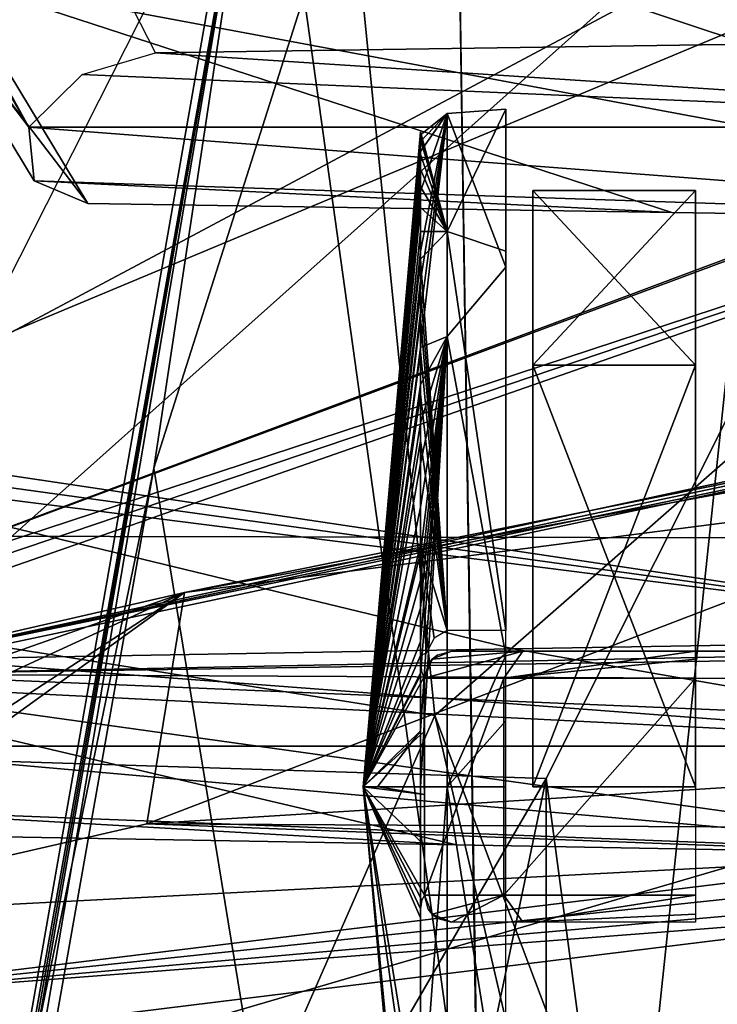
# Model space of a CAD drawing. Header units: millimetres. Extents: x -4274 to 4951, y -4805 to 4805.
# Tile 116 of 225: x -3923 to -3597, y 736 to 1198. Entities that reach past the tile are written whole.
import ezdxf

# ---------------------------------------------------------------- set-up
doc = ezdxf.new("R2010")
doc.units = ezdxf.units.MM
doc.header["$LTSCALE"] = 41.718519
for name, color, linetype in [('100', 7, 'CONTINUOUS'), ('1039', 7, 'CONTINUOUS'), ('104', 7, 'CONTINUOUS'), ('105', 7, 'CONTINUOUS'), ('1142', 7, 'CONTINUOUS'), ('1179', 7, 'CONTINUOUS'), ('1218', 7, 'CONTINUOUS'), ('126', 7, 'CONTINUOUS'), ('1277', 7, 'CONTINUOUS'), ('1305', 7, 'CONTINUOUS'), ('131', 7, 'CONTINUOUS'), ('132', 7, 'CONTINUOUS'), ('1385', 7, 'CONTINUOUS'), ('1388', 7, 'CONTINUOUS'), ('1405', 7, 'CONTINUOUS'), ('1459', 7, 'CONTINUOUS'), ('1504', 7, 'CONTINUOUS'), ('1526', 7, 'CONTINUOUS'), ('1536', 7, 'CONTINUOUS'), ('1738', 7, 'CONTINUOUS'), ('1739', 7, 'CONTINUOUS'), ('1740', 7, 'CONTINUOUS'), ('1741', 7, 'CONTINUOUS'), ('1742', 7, 'CONTINUOUS'), ('1743', 7, 'CONTINUOUS'), ('1744', 7, 'CONTINUOUS'), ('1745', 7, 'CONTINUOUS'), ('1746', 7, 'CONTINUOUS'), ('1747', 7, 'CONTINUOUS'), ('1748', 7, 'CONTINUOUS'), ('19', 7, 'CONTINUOUS'), ('20', 7, 'CONTINUOUS'), ('26', 7, 'CONTINUOUS'), ('27', 7, 'CONTINUOUS'), ('37', 7, 'CONTINUOUS'), ('45', 7, 'CONTINUOUS'), ('62', 7, 'CONTINUOUS'), ('67', 7, 'CONTINUOUS'), ('76', 7, 'CONTINUOUS'), ('89', 7, 'CONTINUOUS')]:
    doc.layers.add(name, color=color, linetype=linetype)

msp = doc.modelspace()

# ---------------------------------------------------------------- linework, layer by layer
at = {"layer": '100', "linetype": 'Continuous'}
for points in [[(-3682.81, 37.58, -9153.27), (-3493.72, 1114.37, -9129.73), (-3503.43, 1135.99, -9153.27), (-3682.81, 37.58, -9153.27)], [(-3667.13, 0, -9129.73), (-3493.72, 1114.37, -9129.73), (-3682.95, 18.77, -9153.27), (-3667.13, 0, -9129.73)], [(-3682.95, 18.77, -9153.27), (-3493.72, 1114.37, -9129.73), (-3682.81, 37.58, -9153.27), (-3682.95, 18.77, -9153.27)]]:
    msp.add_3dface(points, dxfattribs=at)
at = {"layer": '1039', "linetype": 'Continuous'}
for points in [[(-3863.69, 820.83, -690.29), (-3467.7, 845.57, -320.9), (-3445.7, 980.83, -358.95), (-3863.69, 820.83, -690.29)], [(-3846.09, 929.16, -720.79), (-3863.69, 820.83, -690.29), (-3445.7, 980.83, -358.95), (-3846.09, 929.16, -720.79)], [(-3846.09, 929.16, -720.79), (-4139.69, 794.18, -1280.21), (-4149.86, 731.55, -1262.59), (-3846.09, 929.16, -720.79)], [(-3846.09, 929.16, -720.79), (-4149.86, 731.55, -1262.59), (-4057.62, 776.36, -1009.64), (-3846.09, 929.16, -720.79)], [(-4139.69, 794.18, -1280.21), (-3846.09, 929.16, -720.79), (-4044.1, 859.58, -1033.06), (-4139.69, 794.18, -1280.21)], [(-3863.69, 820.83, -690.29), (-3846.09, 929.16, -720.79), (-4057.62, 776.36, -1009.64), (-3863.69, 820.83, -690.29)]]:
    msp.add_3dface(points, dxfattribs=at)
at = {"layer": '104', "linetype": 'Continuous'}
for points in [[(-3682.81, 37.58, -9153.27), (-3503.43, 1135.99, -9153.27), (-3505.45, 1129.75, -9160.27), (-3682.81, 37.58, -9153.27)], [(-3682.92, 24.48, -9160.27), (-3682.81, 37.58, -9153.27), (-3505.45, 1129.75, -9160.27), (-3682.92, 24.48, -9160.27)]]:
    msp.add_3dface(points, dxfattribs=at)
at = {"layer": '105', "linetype": 'Continuous'}
for points in [[(-3520.76, 1133.58, -9183.77), (-3698.68, 24.58, -9183.78), (-3505.45, 1129.75, -9160.27), (-3520.76, 1133.58, -9183.77)], [(-3698.68, 24.58, -9183.78), (-3682.92, 24.48, -9160.27), (-3505.45, 1129.75, -9160.27), (-3698.68, 24.58, -9183.78)]]:
    msp.add_3dface(points, dxfattribs=at)
at = {"layer": '1142', "linetype": 'Continuous'}
for points in [[(-3877.12, 1378.68, -1285.88), (-3256.91, 1331.67, -1038.31), (-4046.07, 1001.64, -2050.3), (-3877.12, 1378.68, -1285.88)], [(-4046.07, 1001.64, -2050.3), (-3256.91, 1331.67, -1038.31), (-3415.37, 907.46, -1881.45), (-4046.07, 1001.64, -2050.3)], [(-4043.73, 994.29, -2062.2), (-4046.07, 1001.64, -2050.3), (-3415.37, 907.46, -1881.45), (-4043.73, 994.29, -2062.2)], [(-4038.9, 986.67, -2073.23), (-4043.73, 994.29, -2062.2), (-3415.37, 907.46, -1881.45), (-4038.9, 986.67, -2073.23)], [(-3968.98, 898.02, -2194.33), (-4038.9, 986.67, -2073.23), (-3692.18, 902.74, -2037.89), (-3968.98, 898.02, -2194.33)], [(-3692.18, 902.74, -2037.89), (-4038.9, 986.67, -2073.23), (-3415.37, 907.46, -1881.45), (-3692.18, 902.74, -2037.89)]]:
    msp.add_3dface(points, dxfattribs=at)
at = {"layer": '1179', "linetype": 'Continuous'}
for points in [[(-3582.4, 1186.06, -2228.02), (-3325.1, 1147.22, -2037.8), (-3859.67, 1182.06, -2383.67), (-3582.4, 1186.06, -2228.02)], [(-3859.67, 1182.06, -2383.67), (-3325.1, 1147.22, -2037.8), (-3894.09, 1171.85, -2392.41), (-3859.67, 1182.06, -2383.67)], [(-3325.1, 1147.22, -2037.8), (-3918.92, 1147.22, -2380.64), (-3894.09, 1171.85, -2392.41), (-3325.1, 1147.22, -2037.8)], [(-3344.32, 1103.04, -2004.51), (-3916.43, 1122.13, -2353.62), (-3918.92, 1147.22, -2380.64), (-3344.32, 1103.04, -2004.51)], [(-3344.32, 1103.04, -2004.51), (-3918.92, 1147.22, -2380.64), (-3325.1, 1147.22, -2037.8), (-3344.32, 1103.04, -2004.51)], [(-3344.32, 1103.04, -2004.51), (-3617.88, 1107.28, -2166.58), (-3916.43, 1122.13, -2353.62), (-3344.32, 1103.04, -2004.51)], [(-3617.88, 1107.28, -2166.58), (-3891.43, 1111.51, -2328.66), (-3916.43, 1122.13, -2353.62), (-3617.88, 1107.28, -2166.58)]]:
    msp.add_3dface(points, dxfattribs=at)
at = {"layer": '1218', "linetype": 'Continuous'}
for points in [[(-3692.18, 902.74, -2037.89), (-3415.37, 907.46, -1881.45), (-3430.44, 857.25, -1855.34), (-3692.18, 902.74, -2037.89)], [(-3968.98, 898.02, -2194.33), (-3692.18, 902.74, -2037.89), (-3430.44, 857.25, -1855.34), (-3968.98, 898.02, -2194.33)], [(-4002.23, 886.04, -2205.09), (-3968.98, 898.02, -2194.33), (-3430.44, 857.25, -1855.34), (-4002.23, 886.04, -2205.09)], [(-4024.26, 857.25, -2198.19), (-4002.23, 886.04, -2205.09), (-3430.44, 857.25, -1855.34), (-4024.26, 857.25, -2198.19)], [(-3444.65, 806.04, -1830.74), (-4024.26, 857.25, -2198.19), (-3430.44, 857.25, -1855.34), (-3444.65, 806.04, -1830.74)], [(-4024.26, 857.25, -2198.19), (-3444.65, 806.04, -1830.74), (-4018.92, 828.1, -2176.11), (-4024.26, 857.25, -2198.19)], [(-3444.65, 806.04, -1830.74), (-3718.68, 810.93, -1991.98), (-4018.92, 828.1, -2176.11), (-3444.65, 806.04, -1830.74)], [(-3718.68, 810.93, -1991.98), (-3992.71, 815.82, -2153.23), (-4018.92, 828.1, -2176.11), (-3718.68, 810.93, -1991.98)]]:
    msp.add_3dface(points, dxfattribs=at)
at = {"layer": '126', "linetype": 'Continuous'}
for points in [[(-3606.8, 1035.77, -10289.49), (-3683, 1117.6, -10091.93), (-3606.8, 1117.6, -10091.93), (-3606.8, 1035.77, -10289.49)], [(-3683, 1035.77, -10289.49), (-3683, 1117.6, -10091.93), (-3606.8, 1035.77, -10289.49), (-3683, 1035.77, -10289.49)], [(-3683, 1117.6, -10091.93), (-3683, 1035.77, -9894.36), (-3606.8, 1117.6, -10091.93), (-3683, 1117.6, -10091.93)], [(-3606.8, 1117.6, -10091.93), (-3683, 1035.77, -9894.36), (-3606.8, 1035.77, -9894.36), (-3606.8, 1117.6, -10091.93)], [(-3683, 838.2, -10371.33), (-3683, 1035.77, -10289.49), (-3606.8, 838.2, -10371.33), (-3683, 838.2, -10371.33)], [(-3606.8, 838.2, -10371.33), (-3683, 1035.77, -10289.49), (-3606.8, 1035.77, -10289.49), (-3606.8, 838.2, -10371.33)], [(-3606.8, 1035.77, -9894.36), (-3683, 838.2, -9812.53), (-3606.8, 838.2, -9812.53), (-3606.8, 1035.77, -9894.36)], [(-3683, 1035.77, -9894.36), (-3683, 838.2, -9812.53), (-3606.8, 1035.77, -9894.36), (-3683, 1035.77, -9894.36)]]:
    msp.add_3dface(points, dxfattribs=at)
at = {"layer": '1277', "linetype": 'Continuous'}
for points in [[(-3467.7, 845.57, -320.9), (-3863.69, 820.83, -690.29), (-3482.11, 818.83, -329.81), (-3467.7, 845.57, -320.9)], [(-3863.69, 820.83, -690.29), (-4057.62, 776.36, -1009.64), (-3483.93, 806.3, -337.01), (-3863.69, 820.83, -690.29)], [(-3482.11, 818.83, -329.81), (-3863.69, 820.83, -690.29), (-3483.93, 806.3, -337.01), (-3482.11, 818.83, -329.81)], [(-3483.93, 806.3, -337.01), (-4057.62, 776.36, -1009.64), (-4054.42, 736.62, -1016.76), (-3483.93, 806.3, -337.01)], [(-3482.09, 797.27, -343.48), (-3483.93, 806.3, -337.01), (-4054.42, 736.62, -1016.76), (-3482.09, 797.27, -343.48)], [(-3476.54, 787.87, -353.1), (-3482.09, 797.27, -343.48), (-4054.42, 736.62, -1016.76), (-3476.54, 787.87, -353.1)], [(-3469.87, 781.99, -364.64), (-3476.54, 787.87, -353.1), (-4054.42, 736.62, -1016.76), (-3469.87, 781.99, -364.64)], [(-4025.22, 713.38, -1029.34), (-3469.87, 781.99, -364.64), (-4054.42, 736.62, -1016.76), (-4025.22, 713.38, -1029.34)]]:
    msp.add_3dface(points, dxfattribs=at)
at = {"layer": '1305', "linetype": 'Continuous'}
for points in [[(-4073.85, 905.41, -2002.19), (-3279.09, 1202.78, -831.97), (-3923.77, 1217.06, -1205.04), (-4073.85, 905.41, -2002.19)], [(-3315.58, 1187.59, -889.15), (-3279.09, 1202.78, -831.97), (-4073.85, 905.41, -2002.19), (-3315.58, 1187.59, -889.15)], [(-3307.14, 1157.68, -951.31), (-3315.58, 1187.59, -889.15), (-4073.85, 905.41, -2002.19), (-3307.14, 1157.68, -951.31)], [(-4071.19, 899.16, -2014.63), (-3307.14, 1157.68, -951.31), (-4073.85, 905.41, -2002.19), (-4071.19, 899.16, -2014.63)], [(-4066.06, 892.59, -2026.2), (-3307.14, 1157.68, -951.31), (-4071.19, 899.16, -2014.63), (-4066.06, 892.59, -2026.2)], [(-3444.65, 806.04, -1830.74), (-3307.14, 1157.68, -951.31), (-4066.06, 892.59, -2026.2), (-3444.65, 806.04, -1830.74)], [(-3444.65, 806.04, -1830.74), (-4066.06, 892.59, -2026.2), (-3718.68, 810.93, -1991.98), (-3444.65, 806.04, -1830.74)], [(-3992.71, 815.82, -2153.23), (-3718.68, 810.93, -1991.98), (-4066.06, 892.59, -2026.2), (-3992.71, 815.82, -2153.23)]]:
    msp.add_3dface(points, dxfattribs=at)
at = {"layer": '131', "linetype": 'Continuous'}
for points in [[(-3370.15, 1452.86, -2569.37), (-3676.72, 842.12, -2038.37), (-3371.14, -1451.7, -2567.65), (-3370.15, 1452.86, -2569.37)], [(-3676.72, 842.12, -2038.37), (-3761.32, 436.03, -1891.84), (-3677.68, -838.83, -2036.71), (-3676.72, 842.12, -2038.37)], [(-3371.14, -1451.7, -2567.65), (-3676.72, 842.12, -2038.37), (-3677.68, -838.83, -2036.71), (-3371.14, -1451.7, -2567.65)]]:
    msp.add_3dface(points, dxfattribs=at)
at = {"layer": '132', "linetype": 'Continuous'}
for points in [[(-4041.14, 853.65, -2241.81), (-3370.15, 1452.86, -2569.37), (-3731.24, 1465.87, -2778.59), (-4041.14, 853.65, -2241.81)], [(-3676.72, 842.12, -2038.37), (-3370.15, 1452.86, -2569.37), (-4041.14, 853.65, -2241.81), (-3676.72, 842.12, -2038.37)], [(-4157.05, 13.86, -2041.06), (-3676.72, 842.12, -2038.37), (-4041.14, 853.65, -2241.81), (-4157.05, 13.86, -2041.06)], [(-3761.32, 436.03, -1891.84), (-3676.72, 842.12, -2038.37), (-4157.05, 13.86, -2041.06), (-3761.32, 436.03, -1891.84)]]:
    msp.add_3dface(points, dxfattribs=at)
at = {"layer": '1385', "linetype": 'Continuous'}
for points in [[(-3447.12, 1012.51, -404.04), (-3432.74, 1010.51, -428.95), (-4029.95, 887.08, -1059.09), (-3447.12, 1012.51, -404.04)], [(-3450.97, 1009.07, -394.11), (-3447.12, 1012.51, -404.04), (-4029.95, 887.08, -1059.09), (-3450.97, 1009.07, -394.11)], [(-3432.74, 1010.51, -428.95), (-3996.39, 890.88, -1079.3), (-4029.95, 887.08, -1059.09), (-3432.74, 1010.51, -428.95)], [(-3846.09, 929.16, -720.79), (-3450.97, 1009.07, -394.11), (-4029.95, 887.08, -1059.09), (-3846.09, 929.16, -720.79)], [(-3846.09, 929.16, -720.79), (-3452.33, 1001.76, -380.96), (-3450.97, 1009.07, -394.11), (-3846.09, 929.16, -720.79)], [(-3846.09, 929.16, -720.79), (-3445.7, 980.83, -358.95), (-3452.33, 1001.76, -380.96), (-3846.09, 929.16, -720.79)], [(-4044.1, 859.58, -1033.06), (-3846.09, 929.16, -720.79), (-4029.95, 887.08, -1059.09), (-4044.1, 859.58, -1033.06)]]:
    msp.add_3dface(points, dxfattribs=at)
at = {"layer": '1388', "linetype": 'Continuous'}
msp.add_3dface([(-3469.87, 781.99, -364.64), (-4025.22, 713.38, -1029.34), (-3336.01, 707.1, -596.5), (-3469.87, 781.99, -364.64)], dxfattribs=at)
at = {"layer": '1405', "linetype": 'Continuous'}
for points in [[(-3344.32, 1103.04, -2004.51), (-3162.69, 1591.04, -1201.5), (-3955.19, 1217.11, -2218.23), (-3344.32, 1103.04, -2004.51)], [(-3344.32, 1103.04, -2004.51), (-3955.19, 1217.11, -2218.23), (-3617.88, 1107.28, -2166.58), (-3344.32, 1103.04, -2004.51)], [(-3891.43, 1111.51, -2328.66), (-3617.88, 1107.28, -2166.58), (-3955.19, 1217.11, -2218.23), (-3891.43, 1111.51, -2328.66)]]:
    msp.add_3dface(points, dxfattribs=at)
at = {"layer": '1459', "linetype": 'Continuous'}
for points in [[(-3980.95, 1228.8, -2244.29), (-3982.21, 1256.23, -2271.24), (-3918.92, 1147.22, -2380.64), (-3980.95, 1228.8, -2244.29)], [(-3918.92, 1147.22, -2380.64), (-3982.21, 1256.23, -2271.24), (-3934.01, 1174.25, -2354.68), (-3918.92, 1147.22, -2380.64)], [(-3891.43, 1111.51, -2328.66), (-3955.19, 1217.11, -2218.23), (-3980.95, 1228.8, -2244.29), (-3891.43, 1111.51, -2328.66)], [(-3891.43, 1111.51, -2328.66), (-3980.95, 1228.8, -2244.29), (-3916.43, 1122.13, -2353.62), (-3891.43, 1111.51, -2328.66)], [(-3916.43, 1122.13, -2353.62), (-3980.95, 1228.8, -2244.29), (-3918.92, 1147.22, -2380.64), (-3916.43, 1122.13, -2353.62)]]:
    msp.add_3dface(points, dxfattribs=at)
at = {"layer": '1504', "linetype": 'Continuous'}
for points in [[(-3095.47, 1740.35, -1317.93), (-3305.14, 1190.07, -2072.37), (-3924.2, 1317.35, -2261.38), (-3095.47, 1740.35, -1317.93)], [(-3924.2, 1317.35, -2261.38), (-3305.14, 1190.07, -2072.37), (-3922.75, 1307.78, -2271.74), (-3924.2, 1317.35, -2261.38)], [(-3922.75, 1307.78, -2271.74), (-3305.14, 1190.07, -2072.37), (-3918.84, 1297.83, -2281.18), (-3922.75, 1307.78, -2271.74)], [(-3305.14, 1190.07, -2072.37), (-3582.4, 1186.06, -2228.02), (-3918.84, 1297.83, -2281.18), (-3305.14, 1190.07, -2072.37)], [(-3582.4, 1186.06, -2228.02), (-3859.67, 1182.06, -2383.67), (-3918.84, 1297.83, -2281.18), (-3582.4, 1186.06, -2228.02)]]:
    msp.add_3dface(points, dxfattribs=at)
at = {"layer": '1526', "linetype": 'Continuous'}
for points in [[(-3432.74, 1010.51, -428.95), (-3308.96, 904.69, -685.34), (-3996.39, 890.88, -1079.3), (-3432.74, 1010.51, -428.95)], [(-3308.96, 904.69, -685.34), (-3346.27, 901, -715.61), (-3996.39, 890.88, -1079.3), (-3308.96, 904.69, -685.34)], [(-3346.27, 901, -715.61), (-3382.29, 887.92, -773.59), (-3996.39, 890.88, -1079.3), (-3346.27, 901, -715.61)], [(-3996.39, 890.88, -1079.3), (-3372.34, 864.79, -838.38), (-4132.46, 642.15, -1900.68), (-3996.39, 890.88, -1079.3)], [(-3382.29, 887.92, -773.59), (-3372.34, 864.79, -838.38), (-3996.39, 890.88, -1079.3), (-3382.29, 887.92, -773.59)], [(-4132.46, 642.15, -1900.68), (-3372.34, 864.79, -838.38), (-3493.81, 585.19, -1745.58), (-4132.46, 642.15, -1900.68)]]:
    msp.add_3dface(points, dxfattribs=at)
at = {"layer": '1536', "linetype": 'Continuous'}
for points in [[(-4031.55, 1262.85, -1467.24), (-3910.71, 1382.08, -1265.65), (-4084.84, 995.53, -2049.84), (-4031.55, 1262.85, -1467.24)], [(-3910.71, 1382.08, -1265.65), (-3877.12, 1378.68, -1285.88), (-4084.84, 995.53, -2049.84), (-3910.71, 1382.08, -1265.65)], [(-3877.12, 1378.68, -1285.88), (-4046.07, 1001.64, -2050.3), (-4084.84, 995.53, -2049.84), (-3877.12, 1378.68, -1285.88)]]:
    msp.add_3dface(points, dxfattribs=at)
at = {"layer": '1738', "linetype": 'Continuous'}
for points in [[(-3721.1, 901.7, -10413.28), (-3695.7, 901.7, -10413.22), (-3721.1, 901.7, -10511.03), (-3721.1, 901.7, -10413.28)], [(-3721.1, 901.7, -10511.03), (-3695.7, 901.7, -10413.22), (-3695.7, 901.7, -10511.03), (-3721.1, 901.7, -10511.03)], [(-3687.61, 901.7, -10591.83), (-3721.1, 901.7, -10511.03), (-3695.7, 901.7, -10511.03), (-3687.61, 901.7, -10591.83)], [(-3669.66, 901.7, -10573.89), (-3687.61, 901.7, -10591.83), (-3695.7, 901.7, -10511.03), (-3669.66, 901.7, -10573.89)], [(-3606.8, 901.7, -10625.33), (-3687.61, 901.7, -10591.83), (-3606.8, 901.7, -10599.93), (-3606.8, 901.7, -10625.33)], [(-3606.8, 901.7, -10599.93), (-3687.61, 901.7, -10591.83), (-3669.66, 901.7, -10573.89), (-3606.8, 901.7, -10599.93)], [(-3556, 901.7, -10625.33), (-3606.8, 901.7, -10625.33), (-3556, 901.7, -10599.93), (-3556, 901.7, -10625.33)], [(-3556, 901.7, -10599.93), (-3606.8, 901.7, -10625.33), (-3606.8, 901.7, -10599.93), (-3556, 901.7, -10599.93)]]:
    msp.add_3dface(points, dxfattribs=at)
at = {"layer": '1739', "linetype": 'Continuous'}
for points in [[(-3723.17, 1098.33, -10273.97), (-3723.17, 1153.54, -10054.96), (-3695.7, 1155.64, -10085.92), (-3723.17, 1098.33, -10273.97)], [(-3695.7, 1089.12, -10286.47), (-3723.17, 1098.33, -10273.97), (-3695.7, 1155.64, -10085.92), (-3695.7, 1089.12, -10286.47)], [(-3695.7, 1155.64, -10085.92), (-3723.17, 1153.54, -10054.96), (-3695.7, 1081.58, -9888.03), (-3695.7, 1155.64, -10085.92)], [(-3723.17, 1153.54, -10054.96), (-3723.17, 1049.17, -9854.65), (-3695.7, 1081.58, -9888.03), (-3723.17, 1153.54, -10054.96)], [(-3723.17, 911.45, -10400.86), (-3723.17, 1098.33, -10273.97), (-3695.7, 911.45, -10400.86), (-3723.17, 911.45, -10400.86)], [(-3695.7, 911.45, -10400.86), (-3723.17, 1098.33, -10273.97), (-3695.7, 1089.12, -10286.47), (-3695.7, 911.45, -10400.86)], [(-3695.7, 1081.58, -9888.03), (-3723.17, 1049.17, -9854.65), (-3695.7, 899.72, -9780.45), (-3695.7, 1081.58, -9888.03)], [(-3723.17, 1049.17, -9854.65), (-3723.17, 838.11, -9774.43), (-3695.7, 899.72, -9780.45), (-3723.17, 1049.17, -9854.65)], [(-3695.7, 899.72, -9780.45), (-3723.17, 838.11, -9774.43), (-3695.7, 869.11, -9775.94), (-3695.7, 899.72, -9780.45)], [(-3695.7, 869.11, -9775.94), (-3723.17, 838.11, -9774.43), (-3695.7, 838.2, -9774.43), (-3695.7, 869.11, -9775.94)], [(-3695.7, 838.2, -9774.43), (-3723.17, 838.11, -9774.43), (-3695.7, 666.53, -9824.84), (-3695.7, 838.2, -9774.43)], [(-3723.17, 838.11, -9774.43), (-3723.17, 666.46, -9824.89), (-3695.7, 666.53, -9824.84), (-3723.17, 838.11, -9774.43)]]:
    msp.add_3dface(points, dxfattribs=at)
at = {"layer": '1740', "linetype": 'Continuous'}
for points in [[(-3735.67, 1143.64, -10061.07), (-3735.67, 1140.55, -10038.73), (-3723.17, 1153.54, -10054.96), (-3735.67, 1143.64, -10061.07)], [(-3723.17, 1098.33, -10273.97), (-3735.67, 1143.64, -10061.07), (-3723.17, 1153.54, -10054.96), (-3723.17, 1098.33, -10273.97)], [(-3735.67, 1140.55, -10038.73), (-3735.67, 1135.82, -10016.66), (-3723.17, 1153.54, -10054.96), (-3735.67, 1140.55, -10038.73)], [(-3735.67, 1135.82, -10016.66), (-3735.67, 1117.06, -9963.54), (-3723.17, 1153.54, -10054.96), (-3735.67, 1135.82, -10016.66)], [(-3735.67, 1117.06, -9963.54), (-3735.67, 1088.9, -9914.74), (-3723.17, 1153.54, -10054.96), (-3735.67, 1117.06, -9963.54)], [(-3735.67, 1088.9, -9914.74), (-3735.67, 1075.23, -9896.83), (-3723.17, 1153.54, -10054.96), (-3735.67, 1088.9, -9914.74)], [(-3735.67, 1075.23, -9896.83), (-3735.67, 1060.28, -9879.97), (-3723.17, 1153.54, -10054.96), (-3735.67, 1075.23, -9896.83)], [(-3735.67, 1060.28, -9879.97), (-3735.67, 1044.04, -9864.17), (-3723.17, 1153.54, -10054.96), (-3735.67, 1060.28, -9879.97)], [(-3723.17, 1153.54, -10054.96), (-3735.67, 1044.04, -9864.17), (-3723.17, 1049.17, -9854.65), (-3723.17, 1153.54, -10054.96)], [(-3735.67, 1144.86, -10106.15), (-3735.67, 1145.08, -10083.59), (-3723.17, 1098.33, -10273.97), (-3735.67, 1144.86, -10106.15)], [(-3735.67, 1145.08, -10083.59), (-3735.67, 1143.64, -10061.07), (-3723.17, 1098.33, -10273.97), (-3735.67, 1145.08, -10083.59)], [(-3735.67, 1141.44, -10139.8), (-3735.67, 1144.86, -10106.15), (-3723.17, 1098.33, -10273.97), (-3735.67, 1141.44, -10139.8)], [(-3735.67, 1134.33, -10172.87), (-3735.67, 1141.44, -10139.8), (-3723.17, 1098.33, -10273.97), (-3735.67, 1134.33, -10172.87)], [(-3735.67, 1127.58, -10194.42), (-3735.67, 1134.33, -10172.87), (-3723.17, 1098.33, -10273.97), (-3735.67, 1127.58, -10194.42)], [(-3735.67, 1119.26, -10215.43), (-3735.67, 1127.58, -10194.42), (-3723.17, 1098.33, -10273.97), (-3735.67, 1119.26, -10215.43)], [(-3735.67, 1109.49, -10235.62), (-3735.67, 1119.26, -10215.43), (-3723.17, 1098.33, -10273.97), (-3735.67, 1109.49, -10235.62)], [(-3735.67, 1098.26, -10255.06), (-3735.67, 1109.49, -10235.62), (-3723.17, 1098.33, -10273.97), (-3735.67, 1098.26, -10255.06)], [(-3735.67, 1085.35, -10274.03), (-3735.67, 1098.26, -10255.06), (-3723.17, 1098.33, -10273.97), (-3735.67, 1085.35, -10274.03)], [(-3723.17, 911.45, -10400.86), (-3735.67, 1085.35, -10274.03), (-3723.17, 1098.33, -10273.97), (-3723.17, 911.45, -10400.86)], [(-3735.67, 1071.01, -10292.04), (-3735.67, 1085.35, -10274.03), (-3723.17, 911.45, -10400.86), (-3735.67, 1071.01, -10292.04)], [(-3735.67, 1057.92, -10306.32), (-3735.67, 1071.01, -10292.04), (-3723.17, 911.45, -10400.86), (-3735.67, 1057.92, -10306.32)], [(-3735.67, 1042.14, -10321.39), (-3735.67, 1057.92, -10306.32), (-3723.17, 911.45, -10400.86), (-3735.67, 1042.14, -10321.39)], [(-3735.67, 864.4, -9786.06), (-3735.67, 838.2, -9784.94), (-3723.17, 1049.17, -9854.65), (-3735.67, 864.4, -9786.06)], [(-3723.17, 1049.17, -9854.65), (-3735.67, 838.2, -9784.94), (-3723.17, 838.11, -9774.43), (-3723.17, 1049.17, -9854.65)], [(-3735.67, 1044.04, -9864.17), (-3735.67, 1026.69, -9849.61), (-3723.17, 1049.17, -9854.65), (-3735.67, 1044.04, -9864.17)], [(-3735.67, 1026.69, -9849.61), (-3735.67, 1008.63, -9836.59), (-3723.17, 1049.17, -9854.65), (-3735.67, 1026.69, -9849.61)], [(-3735.67, 1008.63, -9836.59), (-3735.67, 989.67, -9824.91), (-3723.17, 1049.17, -9854.65), (-3735.67, 1008.63, -9836.59)], [(-3735.67, 989.67, -9824.91), (-3735.67, 969.1, -9814.24), (-3723.17, 1049.17, -9854.65), (-3735.67, 989.67, -9824.91)], [(-3735.67, 969.1, -9814.24), (-3735.67, 947.79, -9805.16), (-3723.17, 1049.17, -9854.65), (-3735.67, 969.1, -9814.24)], [(-3735.67, 947.79, -9805.16), (-3735.67, 934.93, -9800.57), (-3723.17, 1049.17, -9854.65), (-3735.67, 947.79, -9805.16)], [(-3735.67, 934.93, -9800.57), (-3735.67, 921.88, -9796.56), (-3723.17, 1049.17, -9854.65), (-3735.67, 934.93, -9800.57)], [(-3735.67, 921.88, -9796.56), (-3735.67, 906.24, -9792.57), (-3723.17, 1049.17, -9854.65), (-3735.67, 921.88, -9796.56)], [(-3735.67, 906.24, -9792.57), (-3735.67, 890.41, -9789.41), (-3723.17, 1049.17, -9854.65), (-3735.67, 906.24, -9792.57)], [(-3735.67, 890.41, -9789.41), (-3735.67, 864.4, -9786.06), (-3723.17, 1049.17, -9854.65), (-3735.67, 890.41, -9789.41)], [(-3735.67, 1022.15, -10337.71), (-3735.67, 1042.14, -10321.39), (-3723.17, 911.45, -10400.86), (-3735.67, 1022.15, -10337.71)], [(-3735.67, 1000.47, -10352.53), (-3735.67, 1022.15, -10337.71), (-3723.17, 911.45, -10400.86), (-3735.67, 1000.47, -10352.53)], [(-3735.67, 951.68, -10377.17), (-3735.67, 1000.47, -10352.53), (-3723.17, 911.45, -10400.86), (-3735.67, 951.68, -10377.17)], [(-3732.92, 900.79, -10398.54), (-3735.67, 951.68, -10377.17), (-3729.13, 907.73, -10400.19), (-3732.92, 900.79, -10398.54)], [(-3735.67, 951.68, -10377.17), (-3732.92, 900.79, -10398.54), (-3735.67, 899.6, -10392.72), (-3735.67, 951.68, -10377.17)], [(-3729.13, 907.73, -10400.19), (-3735.67, 951.68, -10377.17), (-3723.17, 911.45, -10400.86), (-3729.13, 907.73, -10400.19)], [(-3735.67, 838.2, -9784.94), (-3735.67, 672.21, -9833.68), (-3723.17, 838.11, -9774.43), (-3735.67, 838.2, -9784.94)], [(-3723.17, 838.11, -9774.43), (-3735.67, 672.21, -9833.68), (-3723.17, 666.46, -9824.89), (-3723.17, 838.11, -9774.43)]]:
    msp.add_3dface(points, dxfattribs=at)
at = {"layer": '1741', "linetype": 'Continuous'}
for points in [[(-3733.8, 787.4, -10406.49), (-3733.8, 787.4, -10511.03), (-3730.08, 778.42, -10511.03), (-3733.8, 787.4, -10406.49)], [(-3733.8, 787.4, -10406.49), (-3730.08, 778.42, -10511.03), (-3731.96, 780.81, -10406.39), (-3733.8, 787.4, -10406.49)], [(-3731.96, 780.81, -10406.39), (-3730.08, 778.42, -10511.03), (-3727.48, 776.42, -10411.56), (-3731.96, 780.81, -10406.39)], [(-3730.08, 778.42, -10511.03), (-3721.1, 774.7, -10511.03), (-3727.48, 776.42, -10411.56), (-3730.08, 778.42, -10511.03)], [(-3727.48, 776.42, -10411.56), (-3721.1, 774.7, -10511.03), (-3721.1, 774.7, -10413.34), (-3727.48, 776.42, -10411.56)]]:
    msp.add_3dface(points, dxfattribs=at)
at = {"layer": '1742', "linetype": 'Continuous'}
for points in [[(-3735.67, 1144.86, -10106.15), (-3762.38, 838.2, -10091.93), (-3735.67, 1145.08, -10083.59), (-3735.67, 1144.86, -10106.15)], [(-3735.67, 1145.08, -10083.59), (-3762.38, 838.2, -10091.93), (-3735.67, 1143.64, -10061.07), (-3735.67, 1145.08, -10083.59)], [(-3735.67, 1141.44, -10139.8), (-3762.38, 838.2, -10091.93), (-3735.67, 1144.86, -10106.15), (-3735.67, 1141.44, -10139.8)], [(-3735.67, 1143.64, -10061.07), (-3762.38, 838.2, -10091.93), (-3735.67, 1140.55, -10038.73), (-3735.67, 1143.64, -10061.07)], [(-3735.67, 1134.33, -10172.87), (-3762.38, 838.2, -10091.93), (-3735.67, 1141.44, -10139.8), (-3735.67, 1134.33, -10172.87)], [(-3735.67, 1140.55, -10038.73), (-3762.38, 838.2, -10091.93), (-3735.67, 1135.82, -10016.66), (-3735.67, 1140.55, -10038.73)], [(-3735.67, 1135.82, -10016.66), (-3762.38, 838.2, -10091.93), (-3735.67, 1117.06, -9963.54), (-3735.67, 1135.82, -10016.66)], [(-3735.67, 1127.58, -10194.42), (-3762.38, 838.2, -10091.93), (-3735.67, 1134.33, -10172.87), (-3735.67, 1127.58, -10194.42)], [(-3735.67, 1119.26, -10215.43), (-3762.38, 838.2, -10091.93), (-3735.67, 1127.58, -10194.42), (-3735.67, 1119.26, -10215.43)], [(-3735.67, 1109.49, -10235.62), (-3762.38, 838.2, -10091.93), (-3735.67, 1119.26, -10215.43), (-3735.67, 1109.49, -10235.62)], [(-3735.67, 1117.06, -9963.54), (-3762.38, 838.2, -10091.93), (-3735.67, 1088.9, -9914.74), (-3735.67, 1117.06, -9963.54)], [(-3735.67, 1098.26, -10255.06), (-3762.38, 838.2, -10091.93), (-3735.67, 1109.49, -10235.62), (-3735.67, 1098.26, -10255.06)], [(-3735.67, 1085.35, -10274.03), (-3762.38, 838.2, -10091.93), (-3735.67, 1098.26, -10255.06), (-3735.67, 1085.35, -10274.03)], [(-3735.67, 1088.9, -9914.74), (-3762.38, 838.2, -10091.93), (-3735.67, 1075.23, -9896.83), (-3735.67, 1088.9, -9914.74)], [(-3735.67, 1071.01, -10292.04), (-3762.38, 838.2, -10091.93), (-3735.67, 1085.35, -10274.03), (-3735.67, 1071.01, -10292.04)], [(-3735.67, 1075.23, -9896.83), (-3762.38, 838.2, -10091.93), (-3735.67, 1060.28, -9879.97), (-3735.67, 1075.23, -9896.83)], [(-3735.67, 1057.92, -10306.32), (-3762.38, 838.2, -10091.93), (-3735.67, 1071.01, -10292.04), (-3735.67, 1057.92, -10306.32)], [(-3735.67, 1060.28, -9879.97), (-3762.38, 838.2, -10091.93), (-3735.67, 1044.04, -9864.17), (-3735.67, 1060.28, -9879.97)], [(-3735.67, 1042.14, -10321.39), (-3762.38, 838.2, -10091.93), (-3735.67, 1057.92, -10306.32), (-3735.67, 1042.14, -10321.39)], [(-3735.67, 1044.04, -9864.17), (-3762.38, 838.2, -10091.93), (-3735.67, 1026.69, -9849.61), (-3735.67, 1044.04, -9864.17)], [(-3735.67, 1022.15, -10337.71), (-3762.38, 838.2, -10091.93), (-3735.67, 1042.14, -10321.39), (-3735.67, 1022.15, -10337.71)], [(-3735.67, 1026.69, -9849.61), (-3762.38, 838.2, -10091.93), (-3735.67, 1008.63, -9836.59), (-3735.67, 1026.69, -9849.61)], [(-3735.67, 1000.47, -10352.53), (-3762.38, 838.2, -10091.93), (-3735.67, 1022.15, -10337.71), (-3735.67, 1000.47, -10352.53)], [(-3735.67, 1008.63, -9836.59), (-3762.38, 838.2, -10091.93), (-3735.67, 989.67, -9824.91), (-3735.67, 1008.63, -9836.59)], [(-3735.67, 951.68, -10377.17), (-3762.38, 838.2, -10091.93), (-3735.67, 1000.47, -10352.53), (-3735.67, 951.68, -10377.17)], [(-3735.67, 989.67, -9824.91), (-3762.38, 838.2, -10091.93), (-3735.67, 969.1, -9814.24), (-3735.67, 989.67, -9824.91)], [(-3735.67, 969.1, -9814.24), (-3762.38, 838.2, -10091.93), (-3735.67, 947.79, -9805.16), (-3735.67, 969.1, -9814.24)], [(-3735.67, 899.6, -10392.72), (-3762.38, 838.2, -10091.93), (-3735.67, 951.68, -10377.17), (-3735.67, 899.6, -10392.72)], [(-3735.67, 947.79, -9805.16), (-3762.38, 838.2, -10091.93), (-3735.67, 934.93, -9800.57), (-3735.67, 947.79, -9805.16)], [(-3735.67, 934.93, -9800.57), (-3762.38, 838.2, -10091.93), (-3735.67, 921.88, -9796.56), (-3735.67, 934.93, -9800.57)], [(-3735.67, 921.88, -9796.56), (-3762.38, 838.2, -10091.93), (-3735.67, 906.24, -9792.57), (-3735.67, 921.88, -9796.56)], [(-3735.67, 906.24, -9792.57), (-3762.38, 838.2, -10091.93), (-3735.67, 890.41, -9789.41), (-3735.67, 906.24, -9792.57)], [(-3735.17, 892.38, -10397.03), (-3762.38, 838.2, -10091.93), (-3735.67, 899.6, -10392.72), (-3735.17, 892.38, -10397.03)], [(-3734, 889.42, -10404.13), (-3762.38, 838.2, -10091.93), (-3735.17, 892.38, -10397.03), (-3734, 889.42, -10404.13)], [(-3735.67, 890.41, -9789.41), (-3762.38, 838.2, -10091.93), (-3735.67, 864.4, -9786.06), (-3735.67, 890.41, -9789.41)], [(-3734, 863.9, -10407.26), (-3762.38, 838.2, -10091.93), (-3734, 889.42, -10404.13), (-3734, 863.9, -10407.26)], [(-3762.38, 838.2, -10091.93), (-3755.69, 838.2, -9937.85), (-3735.67, 864.4, -9786.06), (-3762.38, 838.2, -10091.93)], [(-3734, 838.2, -10408.31), (-3762.38, 838.2, -10091.93), (-3734, 863.9, -10407.26), (-3734, 838.2, -10408.31)], [(-3755.69, 838.2, -9937.85), (-3735.67, 838.2, -9784.94), (-3735.67, 864.4, -9786.06), (-3755.69, 838.2, -9937.85)], [(-3734, 838.2, -10408.31), (-3755.27, 838.2, -10250.75), (-3762.38, 838.2, -10091.93), (-3734, 838.2, -10408.31)]]:
    msp.add_3dface(points, dxfattribs=at)
at = {"layer": '1743', "linetype": 'Continuous'}
for points in [[(-3727.49, 899.98, -10411.56), (-3730.08, 897.98, -10511.03), (-3731.88, 895.71, -10406.51), (-3727.49, 899.98, -10411.56)], [(-3721.1, 901.7, -10413.28), (-3721.1, 901.7, -10511.03), (-3730.08, 897.98, -10511.03), (-3721.1, 901.7, -10413.28)], [(-3721.1, 901.7, -10413.28), (-3730.08, 897.98, -10511.03), (-3727.49, 899.98, -10411.56), (-3721.1, 901.7, -10413.28)], [(-3730.08, 897.98, -10511.03), (-3733.8, 889, -10511.03), (-3731.88, 895.71, -10406.51), (-3730.08, 897.98, -10511.03)], [(-3731.88, 895.71, -10406.51), (-3733.8, 889, -10511.03), (-3733.8, 889, -10406.49), (-3731.88, 895.71, -10406.51)]]:
    msp.add_3dface(points, dxfattribs=at)
at = {"layer": '1744', "linetype": 'Continuous'}
for points in [[(-3733.8, 889, -10406.49), (-3733.8, 889, -10511.03), (-3733.8, 861.84, -10409.69), (-3733.8, 889, -10406.49)], [(-3733.8, 889, -10511.03), (-3733.8, 787.4, -10511.03), (-3733.8, 787.4, -10406.49), (-3733.8, 889, -10511.03)], [(-3733.8, 861.84, -10409.69), (-3733.8, 889, -10511.03), (-3733.8, 834.5, -10410.55), (-3733.8, 861.84, -10409.69)], [(-3733.8, 834.5, -10410.55), (-3733.8, 889, -10511.03), (-3733.8, 810.88, -10409.4), (-3733.8, 834.5, -10410.55)], [(-3733.8, 810.88, -10409.4), (-3733.8, 889, -10511.03), (-3733.8, 787.4, -10406.49), (-3733.8, 810.88, -10409.4)]]:
    msp.add_3dface(points, dxfattribs=at)
at = {"layer": '1745', "linetype": 'Continuous'}
for points in [[(-3733.8, 889, -10511.03), (-3696.6, 889, -10600.83), (-3733.8, 787.4, -10511.03), (-3733.8, 889, -10511.03)], [(-3733.8, 787.4, -10511.03), (-3696.6, 889, -10600.83), (-3696.6, 787.4, -10600.83), (-3733.8, 787.4, -10511.03)], [(-3696.6, 889, -10600.83), (-3606.8, 889, -10638.03), (-3696.6, 787.4, -10600.83), (-3696.6, 889, -10600.83)], [(-3696.6, 787.4, -10600.83), (-3606.8, 889, -10638.03), (-3606.8, 787.4, -10638.03), (-3696.6, 787.4, -10600.83)]]:
    msp.add_3dface(points, dxfattribs=at)
at = {"layer": '1746', "linetype": 'Continuous'}
for points in [[(-3687.61, 901.7, -10591.83), (-3733.8, 889, -10511.03), (-3730.08, 897.98, -10511.03), (-3687.61, 901.7, -10591.83)], [(-3733.8, 889, -10511.03), (-3687.61, 901.7, -10591.83), (-3696.6, 889, -10600.83), (-3733.8, 889, -10511.03)], [(-3721.1, 901.7, -10511.03), (-3687.61, 901.7, -10591.83), (-3730.08, 897.98, -10511.03), (-3721.1, 901.7, -10511.03)], [(-3687.61, 901.7, -10591.83), (-3606.8, 901.7, -10625.33), (-3696.6, 889, -10600.83), (-3687.61, 901.7, -10591.83)], [(-3696.6, 889, -10600.83), (-3606.8, 901.7, -10625.33), (-3606.8, 897.98, -10634.31), (-3696.6, 889, -10600.83)], [(-3606.8, 889, -10638.03), (-3696.6, 889, -10600.83), (-3606.8, 897.98, -10634.31), (-3606.8, 889, -10638.03)]]:
    msp.add_3dface(points, dxfattribs=at)
at = {"layer": '1747', "linetype": 'Continuous'}
for points in [[(-3733.8, 787.4, -10511.03), (-3696.6, 787.4, -10600.83), (-3730.08, 778.42, -10511.03), (-3733.8, 787.4, -10511.03)], [(-3696.6, 787.4, -10600.83), (-3721.1, 774.7, -10511.03), (-3730.08, 778.42, -10511.03), (-3696.6, 787.4, -10600.83)], [(-3721.1, 774.7, -10511.03), (-3696.6, 787.4, -10600.83), (-3687.62, 774.7, -10591.85), (-3721.1, 774.7, -10511.03)], [(-3696.6, 787.4, -10600.83), (-3606.8, 787.4, -10638.03), (-3687.62, 774.7, -10591.85), (-3696.6, 787.4, -10600.83)], [(-3687.62, 774.7, -10591.85), (-3606.8, 787.4, -10638.03), (-3606.8, 778.42, -10634.31), (-3687.62, 774.7, -10591.85)], [(-3606.8, 774.7, -10625.33), (-3687.62, 774.7, -10591.85), (-3606.8, 778.42, -10634.31), (-3606.8, 774.7, -10625.33)]]:
    msp.add_3dface(points, dxfattribs=at)
at = {"layer": '1748', "linetype": 'Continuous'}
for points in [[(-3733.8, 834.5, -10410.55), (-3733.8, 810.88, -10409.4), (-3762.38, 838.2, -10091.93), (-3733.8, 834.5, -10410.55)], [(-3733.8, 810.88, -10409.4), (-3733.8, 787.4, -10406.49), (-3762.38, 838.2, -10091.93), (-3733.8, 810.88, -10409.4)], [(-3762.38, 838.2, -10091.93), (-3733.8, 787.4, -10406.49), (-3734.94, 785.11, -10398.51), (-3762.38, 838.2, -10091.93)], [(-3755.27, 838.2, -10250.75), (-3733.8, 834.5, -10410.55), (-3762.38, 838.2, -10091.93), (-3755.27, 838.2, -10250.75)], [(-3755.69, 838.2, -9937.85), (-3762.38, 838.2, -10091.93), (-3735.67, 838.2, -9784.94), (-3755.69, 838.2, -9937.85)], [(-3735.67, 838.2, -9784.94), (-3762.38, 838.2, -10091.93), (-3735.67, 672.21, -9833.68), (-3735.67, 838.2, -9784.94)], [(-3735.67, 672.21, -9833.68), (-3762.38, 838.2, -10091.93), (-3735.67, 558.94, -9964.43), (-3735.67, 672.21, -9833.68)], [(-3735.67, 558.94, -9964.43), (-3762.38, 838.2, -10091.93), (-3735.36, 553.55, -9972.31), (-3735.67, 558.94, -9964.43)], [(-3735.36, 553.55, -9972.31), (-3762.38, 838.2, -10091.93), (-3734.48, 545.92, -9977.91), (-3735.36, 553.55, -9972.31)], [(-3734.48, 545.92, -9977.91), (-3762.38, 838.2, -10091.93), (-3733.8, 540.93, -9980.41), (-3734.48, 545.92, -9977.91)], [(-3733.8, 540.93, -9980.41), (-3762.38, 838.2, -10091.93), (-3733.8, 520.7, -10091.93), (-3733.8, 540.93, -9980.41)], [(-3733.8, 520.7, -10091.93), (-3762.38, 838.2, -10091.93), (-3733.8, 540.93, -10203.45), (-3733.8, 520.7, -10091.93)], [(-3733.8, 540.93, -10203.45), (-3762.38, 838.2, -10091.93), (-3734.48, 545.92, -10205.94), (-3733.8, 540.93, -10203.45)], [(-3734.48, 545.92, -10205.94), (-3762.38, 838.2, -10091.93), (-3735.36, 553.55, -10211.54), (-3734.48, 545.92, -10205.94)], [(-3735.36, 553.55, -10211.54), (-3762.38, 838.2, -10091.93), (-3735.67, 558.94, -10219.43), (-3735.36, 553.55, -10211.54)], [(-3735.67, 558.94, -10219.43), (-3762.38, 838.2, -10091.93), (-3735.67, 647.1, -10332.19), (-3735.67, 558.94, -10219.43)], [(-3735.67, 647.1, -10332.19), (-3762.38, 838.2, -10091.93), (-3735.67, 776.8, -10392.72), (-3735.67, 647.1, -10332.19)], [(-3735.67, 776.8, -10392.72), (-3762.38, 838.2, -10091.93), (-3735.53, 780.91, -10394.34), (-3735.67, 776.8, -10392.72)], [(-3735.53, 780.91, -10394.34), (-3762.38, 838.2, -10091.93), (-3734.94, 785.11, -10398.51), (-3735.53, 780.91, -10394.34)], [(-3734, 838.2, -10408.31), (-3733.8, 834.5, -10410.55), (-3755.27, 838.2, -10250.75), (-3734, 838.2, -10408.31)]]:
    msp.add_3dface(points, dxfattribs=at)
at = {"layer": '19', "linetype": 'Continuous'}
for points in [[(-4128.11, 950.5, -2066.32), (-4105.84, 955.88, -2057.11), (-3780.89, 1647.47, -2667.72), (-4128.11, 950.5, -2066.32)], [(-4105.84, 955.88, -2057.11), (-3757.69, 1650.32, -2660.12), (-3780.89, 1647.47, -2667.72), (-4105.84, 955.88, -2057.11)]]:
    msp.add_3dface(points, dxfattribs=at)
at = {"layer": '20', "linetype": 'Continuous'}
for points in [[(-2805.67, 1649.66, -4309.08), (-3757.69, 1650.32, -2660.12), (-4105.84, 955.88, -2057.11), (-2805.67, 1649.66, -4309.08)], [(-2457.08, 952.46, -4912.85), (-2805.67, 1649.66, -4309.08), (-4105.84, 955.88, -2057.11), (-2457.08, 952.46, -4912.85)], [(-2457.08, 952.46, -4912.85), (-4105.84, 955.88, -2057.11), (-4201.69, 495.1, -1891.09), (-2457.08, 952.46, -4912.85)], [(-2329.46, 0, -5133.9), (-2457.08, 952.46, -4912.85), (-4234.46, 0, -1834.34), (-2329.46, 0, -5133.9)], [(-2457.08, 952.46, -4912.85), (-4201.69, 495.1, -1891.09), (-4234.46, 0, -1834.34), (-2457.08, 952.46, -4912.85)]]:
    msp.add_3dface(points, dxfattribs=at)
at = {"layer": '26', "linetype": 'Continuous'}
for points in [[(-4128.11, 950.5, -2066.32), (-3780.89, 1647.47, -2667.72), (-4148.13, 938.08, -2103.54), (-4128.11, 950.5, -2066.32)], [(-4148.13, 938.08, -2103.54), (-3780.89, 1647.47, -2667.72), (-3804.75, 1626.46, -2698.28), (-4148.13, 938.08, -2103.54)]]:
    msp.add_3dface(points, dxfattribs=at)
at = {"layer": '27', "linetype": 'Continuous'}
for points in [[(-3804.75, 1626.46, -2698.28), (-3335.06, 1879.55, -3511.8), (-3483.33, 1086.76, -3685.74), (-3804.75, 1626.46, -2698.28)], [(-4148.13, 938.08, -2103.54), (-3804.75, 1626.46, -2698.28), (-3728.86, 871.51, -3312.25), (-4148.13, 938.08, -2103.54)], [(-3728.86, 871.51, -3312.25), (-3804.75, 1626.46, -2698.28), (-3483.33, 1086.76, -3685.74), (-3728.86, 871.51, -3312.25)], [(-3728.86, 871.51, -3312.25), (-3483.33, 1086.76, -3685.74), (-3487.17, 230.82, -3871.66), (-3728.86, 871.51, -3312.25)], [(-3959.42, 0, -2961.56), (-4148.13, 938.08, -2103.54), (-3898.78, 483.65, -3053.8), (-3959.42, 0, -2961.56)], [(-3898.78, 483.65, -3053.8), (-4148.13, 938.08, -2103.54), (-3728.86, 871.51, -3312.25), (-3898.78, 483.65, -3053.8)], [(-3898.78, 483.65, -3053.8), (-3728.86, 871.51, -3312.25), (-3602.28, 327.96, -3672.29), (-3898.78, 483.65, -3053.8)], [(-3602.28, 327.96, -3672.29), (-3728.86, 871.51, -3312.25), (-3487.17, 230.82, -3871.66), (-3602.28, 327.96, -3672.29)]]:
    msp.add_3dface(points, dxfattribs=at)
at = {"layer": '37', "linetype": 'Continuous'}
msp.add_3dface([(-3634.32, 0, -11095.23), (-3402.33, 1277.56, -11095.23), (-3402.33, -1277.56, -11095.23), (-3634.32, 0, -11095.23)], dxfattribs=at)
at = {"layer": '45', "linetype": 'Continuous'}
for points in [[(-3402.33, 1277.56, -11095.23), (-3634.32, 0, -11095.23), (-3402.36, 1277.57, -10993.63), (-3402.33, 1277.56, -11095.23)], [(-3402.36, 1277.57, -10993.63), (-3634.32, 0, -11095.23), (-3634.32, 0, -10993.63), (-3402.36, 1277.57, -10993.63)]]:
    msp.add_3dface(points, dxfattribs=at)
at = {"layer": '62', "linetype": 'Continuous'}
for points in [[(-3698.68, 24.58, -9183.78), (-3500.13, 1905.34, -9306.81), (-3720.4, 1427.99, -9306.77), (-3698.68, 24.58, -9183.78)], [(-3500.13, 1905.34, -9306.81), (-3698.68, 24.58, -9183.78), (-3520.76, 1133.58, -9183.77), (-3500.13, 1905.34, -9306.81)], [(-3860.39, 987.49, -9306.62), (-3698.75, 0, -9183.77), (-3720.4, 1427.99, -9306.77), (-3860.39, 987.49, -9306.62)], [(-3698.73, 12.29, -9183.77), (-3698.68, 24.58, -9183.78), (-3720.4, 1427.99, -9306.77), (-3698.73, 12.29, -9183.77)], [(-3698.75, 0, -9183.77), (-3698.73, 12.29, -9183.77), (-3720.4, 1427.99, -9306.77), (-3698.75, 0, -9183.77)], [(-3938.05, 612.5, -9306.93), (-3698.75, 0, -9183.77), (-3860.39, 987.49, -9306.62), (-3938.05, 612.5, -9306.93)]]:
    msp.add_3dface(points, dxfattribs=at)
at = {"layer": '67', "linetype": 'Continuous'}
for points in [[(-4041.62, 26.48, -9425.82), (-3809.81, 1349.35, -9425.82), (-3621.62, 0, -10993.63), (-4041.62, 26.48, -9425.82)], [(-3621.62, 0, -10993.63), (-3809.81, 1349.35, -9425.82), (-3390.47, 1273.1, -10993.63), (-3621.62, 0, -10993.63)]]:
    msp.add_3dface(points, dxfattribs=at)
at = {"layer": '76', "linetype": 'Continuous'}
for points in [[(-3860.39, 987.49, -9306.62), (-3720.4, 1427.99, -9306.77), (-3808.2, 1334.76, -9355.92), (-3860.39, 987.49, -9306.62)], [(-3809.81, 1349.35, -9425.82), (-4041.62, 26.48, -9425.82), (-3808.2, 1334.76, -9355.92), (-3809.81, 1349.35, -9425.82)], [(-4041.69, 13.24, -9425.82), (-4041.71, 0, -9425.82), (-3808.2, 1334.76, -9355.92), (-4041.69, 13.24, -9425.82)], [(-3808.2, 1334.76, -9355.92), (-4041.71, 0, -9425.82), (-4035.34, 0, -9355.92), (-3808.2, 1334.76, -9355.92)], [(-4041.62, 26.48, -9425.82), (-4041.69, 13.24, -9425.82), (-3808.2, 1334.76, -9355.92), (-4041.62, 26.48, -9425.82)], [(-3860.39, 987.49, -9306.62), (-3808.2, 1334.76, -9355.92), (-4035.34, 0, -9355.92), (-3860.39, 987.49, -9306.62)], [(-3938.05, 612.5, -9306.93), (-3860.39, 987.49, -9306.62), (-4035.34, 0, -9355.92), (-3938.05, 612.5, -9306.93)]]:
    msp.add_3dface(points, dxfattribs=at)
at = {"layer": '89', "linetype": 'Continuous'}
msp.add_3dface([(-3667.13, 0, -9129.73), (-1318.87, 677.52, -8528.67), (-3493.72, 1114.37, -9129.73), (-3667.13, 0, -9129.73)], dxfattribs=at)

doc.saveas('drawing.dxf')
